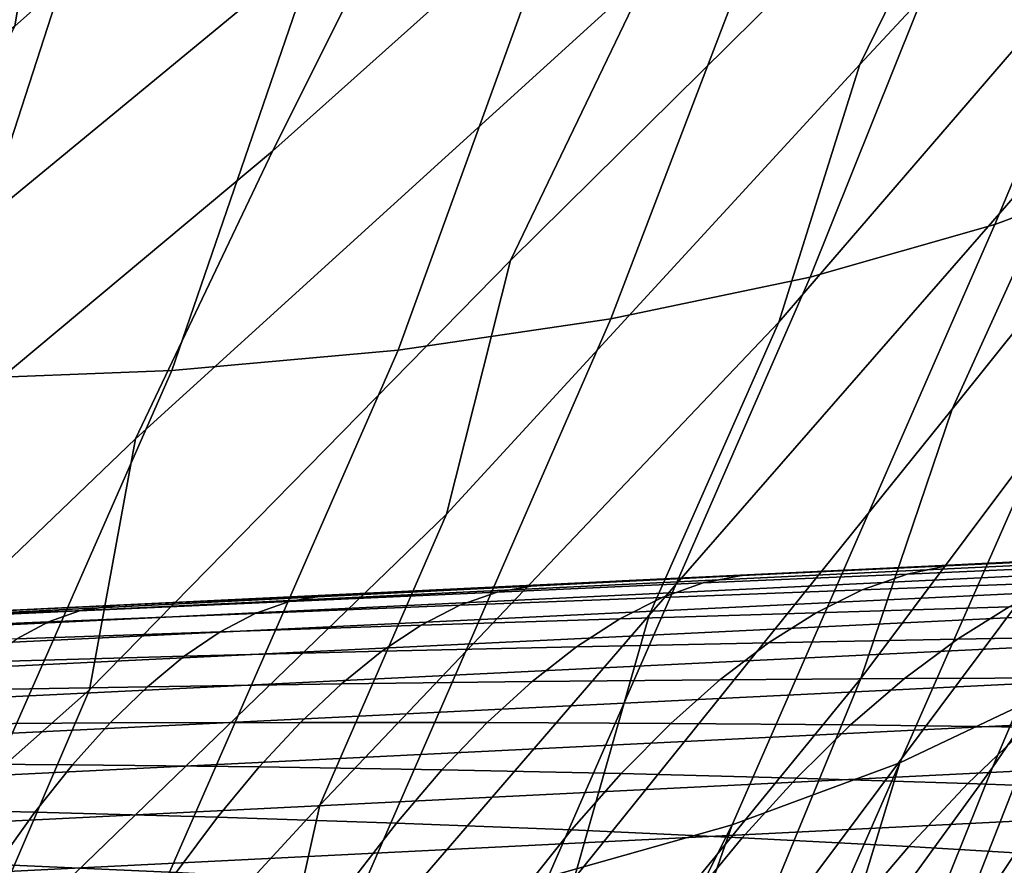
# Model space of a CAD drawing. Header units: metres. Extents: x -167 to 28, y -50 to 27.
# Tile 195 of 256: x -27.41 to -25.89, y 10.32 to 11.63. Entities that reach past the tile are written whole.
import ezdxf

# ---------------------------------------------------------------- set-up
doc = ezdxf.new("R2010")
doc.units = ezdxf.units.M
doc.layers.add('solid_12_065_011_XXX', color=7, linetype='CONTINUOUS')

msp = doc.modelspace()

# ---------------------------------------------------------------- linework, layer by layer
at = {"layer": 'solid_12_065_011_XXX'}
for points in [[(-25.153927, 12.778263, 42.974781), (-25.386484, 12.333892, 42.506145), (-26.110643, 11.556585, 43.545357), (-25.892166, 12.003505, 43.976807)], [(-26.467449, 12.683385, 48.443928), (-26.706755, 12.245497, 48.026711), (-27.415367, 11.615816, 48.711399), (-27.353428, 11.995345, 49.462605)], [(-26.09614, 12.524658, 46.580414), (-26.212479, 12.142887, 45.860565), (-27.017185, 11.423225, 46.893349), (-26.796127, 11.865692, 47.290966)], [(-27.113924, 12.433936, 49.855793), (-27.353428, 11.995345, 49.462605), (-28.069668, 11.393474, 50.120651), (-28.035591, 11.774425, 50.886826)], [(-25.664923, 12.447165, 44.421425), (-25.892166, 12.003505, 43.976807), (-26.650175, 11.254337, 45.03157), (-26.435892, 11.69986, 45.439636)], [(-25.386484, 12.333892, 42.506145), (-25.610647, 11.88543, 42.050987), (-26.235592, 11.15894, 42.876575), (-26.110643, 11.556585, 43.545357)], [(-25.529781, 12.196972, 100.646103), (-25.902504, 11.309724, 101.287857), (-25.64049, 11.407117, 101.776764), (-25.251799, 12.294136, 101.137093)], [(-26.706755, 12.245497, 48.026711), (-26.796127, 11.865692, 47.290966), (-27.635532, 11.173844, 48.336662), (-27.415367, 11.615816, 48.711399)], [(-25.15064, 12.240578, 40.549805), (-25.326586, 11.826004, 39.916718), (-25.968405, 11.02456, 40.966099), (-25.761454, 11.480166, 41.399902)], [(-25.830719, 12.117713, 100.165543), (-26.187565, 11.228563, 100.808983), (-25.902504, 11.309724, 101.287857), (-25.529781, 12.196972, 100.646103)], [(-26.212479, 12.142887, 45.860565), (-26.435892, 11.69986, 45.439636), (-27.22876, 10.978962, 46.508289), (-27.017185, 11.423225, 46.893349)], [(-26.153732, 12.056592, 99.696808), (-26.494867, 11.163864, 100.341492), (-26.187565, 11.228563, 100.808983), (-25.830719, 12.117713, 100.165543)], [(-26.497881, 12.013785, 99.241264), (-26.823545, 11.115809, 99.886703), (-26.494867, 11.163864, 100.341492), (-26.153732, 12.056592, 99.696808)], [(-26.86216, 11.989418, 98.800255), (-27.172668, 11.084536, 99.445908), (-26.823545, 11.115809, 99.886703), (-26.497881, 12.013785, 99.241264)], [(-27.245506, 11.983562, 98.375053), (-27.646803, 11.996235, 97.966904), (-28.332592, 11.092037, 98.219666), (-27.928259, 11.072632, 98.611206)], [(-27.353428, 11.995345, 49.462605), (-27.415367, 11.615816, 48.711399), (-28.290394, 10.951937, 49.768314), (-28.069668, 11.393474, 50.120651)], [(-25.892166, 12.003505, 43.976807), (-26.110643, 11.556585, 43.545357), (-26.748589, 10.862606, 44.345448), (-26.650175, 11.254337, 45.03157)], [(-27.245506, 11.983562, 98.375053), (-27.928259, 11.072632, 98.611206), (-27.541254, 11.070129, 99.02034)], [(-27.245506, 11.983562, 98.375053), (-27.541254, 11.070129, 99.02034), (-27.172668, 11.084536, 99.445908), (-26.86216, 11.989418, 98.800255)], [(-25.610647, 11.88543, 42.050987), (-25.761454, 11.480166, 41.399902), (-26.436106, 10.706511, 42.465313), (-26.235592, 11.15894, 42.876575)], [(-26.796127, 11.865692, 47.290966), (-27.017185, 11.423225, 46.893349), (-27.845871, 10.730705, 47.974174), (-27.635532, 11.173844, 48.336662)], [(-25.326586, 11.826004, 39.916718), (-25.541403, 11.36695, 39.460117), (-26.108919, 10.608746, 40.34528), (-25.968405, 11.02456, 40.966099)], [(-25.155479, 11.733376, 37.948719), (-25.343935, 11.294223, 37.364796), (-25.905912, 10.471202, 38.432182), (-25.706295, 10.940287, 38.857628)], [(-26.435892, 11.69986, 45.439636), (-26.650175, 11.254337, 45.03157), (-27.299994, 10.591423, 45.805233), (-27.22876, 10.978962, 46.508289)], [(-26.110643, 11.556585, 43.545357), (-26.235592, 11.15894, 42.876575), (-26.944084, 10.413088, 43.956417), (-26.748589, 10.862606, 44.345448)], [(-25.402262, 11.520468, 102.27433), (-25.64049, 11.407117, 101.776764), (-26.04871, 10.478592, 102.287399), (-25.814577, 10.589787, 102.797226)], [(-25.761454, 11.480166, 41.399902), (-25.968405, 11.02456, 40.966099), (-26.551462, 10.299885, 41.826458), (-26.436106, 10.706511, 42.465313)], [(-27.017185, 11.423225, 46.893349), (-27.22876, 10.978962, 46.508289), (-27.889326, 10.345628, 47.254658), (-27.845871, 10.730705, 47.974174)], [(-25.64049, 11.407117, 101.776764), (-25.902504, 11.309724, 101.287857), (-26.308016, 10.382721, 101.78672), (-26.04871, 10.478592, 102.287399)], [(-25.541403, 11.36695, 39.460117), (-25.706295, 10.940287, 38.857628), (-26.300299, 10.145074, 39.941116), (-26.108919, 10.608746, 40.34528)], [(-25.902504, 11.309724, 101.287857), (-26.187565, 11.228563, 100.808983), (-26.59174, 10.302455, 101.296646), (-26.308016, 10.382721, 101.78672)], [(-25.343935, 11.294223, 37.364796), (-25.553123, 10.819333, 36.917877), (-26.095987, 9.998775, 38.019093), (-25.905912, 10.471202, 38.432182)], [(-26.650175, 11.254337, 45.03157), (-26.748589, 10.862606, 44.345448), (-27.49189, 10.144551, 45.438084), (-27.299994, 10.591423, 45.805233)], [(-26.187565, 11.228563, 100.808983), (-26.494867, 11.163864, 100.341492), (-26.899057, 10.238026, 100.818619), (-26.59174, 10.302455, 101.296646)], [(-25.242247, 11.18916, 35.399536), (-25.45326, 10.702651, 34.944065), (-25.920397, 9.882389, 35.946087), (-25.753006, 10.340093, 36.483665)], [(-26.494867, 11.163864, 100.341492), (-26.823545, 11.115809, 99.886703), (-27.229071, 10.189623, 100.354012), (-26.899057, 10.238026, 100.818619)], [(-26.235592, 11.15894, 42.876575), (-26.436106, 10.706511, 42.465313), (-27.033537, 10.013972, 43.299885), (-26.944084, 10.413088, 43.956417)], [(-26.823545, 11.115809, 99.886703), (-27.172668, 11.084536, 99.445908), (-27.580822, 10.157386, 99.90419), (-27.229071, 10.189623, 100.354012)], [(-27.172668, 11.084536, 99.445908), (-27.541254, 11.070129, 99.02034), (-27.953285, 10.141409, 99.470451), (-27.580822, 10.157386, 99.90419)], [(-25.968405, 11.02456, 40.966099), (-26.108919, 10.608746, 40.34528), (-26.735933, 9.841238, 41.44334), (-26.551462, 10.299885, 41.826458)], [(-27.22876, 10.978962, 46.508289), (-27.299994, 10.591423, 45.805233), (-28.079033, 9.901143, 46.908989), (-27.889326, 10.345628, 47.254658)], [(-22.247215, 10.957797, 155.186935), (-22.198256, 10.96553, 155.079895), (-26.004704, 10.782078, 156.128693), (-28.700253, 10.646637, 156.963043)], [(-25.655336, 10.799008, 152.328506), (-25.922279, 10.786142, 152.448456), (-26.004704, 10.782078, 156.128693), (-22.198256, 10.96553, 155.079895)], [(-28.700253, 10.646637, 156.963043), (-28.675856, 10.631326, 157.049301), (-22.22307, 10.942966, 155.271851), (-22.247215, 10.957797, 155.186935)], [(-28.675856, 10.631326, 157.049301), (-28.651646, 10.60529, 157.132996), (-22.199097, 10.917734, 155.354324), (-22.22307, 10.942966, 155.271851)], [(-25.706295, 10.940287, 38.857628), (-25.905912, 10.471202, 38.432182), (-26.481894, 9.679008, 39.548958), (-26.300299, 10.145074, 39.941116)], [(-28.651646, 10.60529, 157.132996), (-28.627974, 10.568913, 157.212921), (-22.175636, 10.882461, 155.433197), (-22.199097, 10.917734, 155.354324)], [(-28.627974, 10.568913, 157.212921), (-28.60519, 10.522729, 157.287872), (-22.153025, 10.837649, 155.507309), (-22.175636, 10.882461, 155.433197)], [(-26.748589, 10.862606, 44.345448), (-26.944084, 10.413088, 43.956417), (-27.554729, 9.751255, 44.764282), (-27.49189, 10.144551, 45.438084)], [(-25.42448, 10.856816, 103.838387), (-25.606298, 10.715985, 103.31472), (-25.939922, 9.797297, 103.963348), (-25.833223, 9.882122, 104.296326)], [(-28.60519, 10.522729, 157.287872), (-28.58363, 10.467418, 157.35675), (-22.131584, 10.783937, 155.575638), (-22.153025, 10.837649, 155.507309)], [(-25.553123, 10.819333, 36.917877), (-25.753006, 10.340093, 36.483665), (-26.240772, 9.555955, 37.461529), (-26.095987, 9.998775, 38.019093)], [(-25.977074, 10.782744, 152.409103), (-25.663454, 10.797539, 152.253586), (-25.726091, 10.783545, 152.098648), (-26.037708, 10.770065, 152.263016)], [(-25.663454, 10.797539, 152.253586), (-25.977074, 10.782744, 152.409103), (-25.922279, 10.786142, 152.448456), (-25.655336, 10.799008, 152.328506)], [(-28.700253, 10.646637, 156.963043), (-26.004704, 10.782078, 156.128693), (-28.66161, 10.654028, 156.858704)], [(-28.352163, 10.669026, 153.377945), (-28.634048, 10.65544, 153.470566), (-28.66161, 10.654028, 156.858704), (-26.004704, 10.782078, 156.128693)], [(-28.58363, 10.467418, 157.35675), (-28.56361, 10.40379, 157.418564), (-22.111616, 10.722089, 155.637192), (-22.131584, 10.783937, 155.575638)], [(-28.079021, 10.682191, 153.285782), (-28.352163, 10.669026, 153.377945), (-26.004704, 10.782078, 156.128693)], [(-27.908867, 10.690392, 153.227112), (-28.079021, 10.682191, 153.285782), (-26.004704, 10.782078, 156.128693)], [(-27.728506, 10.699085, 153.163818), (-27.908867, 10.690392, 153.227112), (-26.004704, 10.782078, 156.128693)], [(-27.58317, 10.706075, 153.104141), (-27.728506, 10.699085, 153.163818), (-26.004704, 10.782078, 156.128693), (-27.395117, 10.715154, 153.043274)], [(-27.257544, 10.721719, 152.975571), (-27.395117, 10.715154, 153.043274), (-26.004704, 10.782078, 156.128693), (-27.077759, 10.73045, 152.923828)], [(-26.933929, 10.737222, 152.841965), (-27.077759, 10.73045, 152.923828), (-26.004704, 10.782078, 156.128693), (-26.772614, 10.745157, 152.804749)], [(-26.612514, 10.752572, 152.70314), (-26.772614, 10.745157, 152.804749), (-26.004704, 10.782078, 156.128693), (-26.477709, 10.759371, 152.68573)], [(-26.293497, 10.76775, 152.558914), (-26.477709, 10.759371, 152.68573), (-26.004704, 10.782078, 156.128693), (-26.195316, 10.772982, 152.567245)], [(-26.293497, 10.76775, 152.558914), (-25.977074, 10.782744, 152.409103), (-26.037708, 10.770065, 152.263016), (-26.352678, 10.756282, 152.421448)], [(-26.293497, 10.76775, 152.558914), (-26.195316, 10.772982, 152.567245), (-25.977074, 10.782744, 152.409103)], [(-25.977074, 10.782744, 152.409103), (-26.195316, 10.772982, 152.567245), (-26.004704, 10.782078, 156.128693), (-25.922279, 10.786142, 152.448456)], [(-26.037708, 10.770065, 152.263016), (-25.726091, 10.783545, 152.098648), (-25.801769, 10.757201, 151.95195), (-26.106859, 10.745805, 152.122513)], [(-26.612514, 10.752572, 152.70314), (-26.293497, 10.76775, 152.558914), (-26.352678, 10.756282, 152.421448), (-26.670773, 10.74221, 152.574066)], [(-26.612514, 10.752572, 152.70314), (-26.477709, 10.759371, 152.68573), (-26.293497, 10.76775, 152.558914)], [(-26.352678, 10.756282, 152.421448), (-26.037708, 10.770065, 152.263016), (-26.106859, 10.745805, 152.122513), (-26.41576, 10.733988, 152.287109)], [(-26.612514, 10.752572, 152.70314), (-26.670773, 10.74221, 152.574066), (-26.991777, 10.727864, 152.720993), (-26.933929, 10.737222, 152.841965)], [(-26.933929, 10.737222, 152.841965), (-26.772614, 10.745157, 152.804749), (-26.612514, 10.752572, 152.70314)], [(-26.670773, 10.74221, 152.574066), (-26.352678, 10.756282, 152.421448), (-26.41576, 10.733988, 152.287109), (-26.728245, 10.721766, 152.445831)], [(-26.106859, 10.745805, 152.122513), (-25.801769, 10.757201, 151.95195), (-25.87994, 10.719137, 151.809189), (-26.178331, 10.710374, 151.98558)], [(-26.933929, 10.737222, 152.841965), (-26.991777, 10.727864, 152.720993), (-27.315477, 10.713261, 152.862366), (-27.257544, 10.721719, 152.975571)], [(-27.257544, 10.721719, 152.975571), (-27.077759, 10.73045, 152.923828), (-26.933929, 10.737222, 152.841965)], [(-26.991777, 10.727864, 152.720993), (-26.670773, 10.74221, 152.574066), (-26.728245, 10.721766, 152.445831), (-27.044086, 10.709152, 152.59874)], [(-26.728245, 10.721766, 152.445831), (-26.41576, 10.733988, 152.287109), (-26.480991, 10.70106, 152.156021), (-26.787683, 10.691209, 152.320541)], [(-26.41576, 10.733988, 152.287109), (-26.106859, 10.745805, 152.122513), (-26.178331, 10.710374, 151.98558), (-26.480991, 10.70106, 152.156021)], [(-28.56361, 10.40379, 157.418564), (-28.545425, 10.332785, 157.472397), (-22.09341, 10.652987, 155.691116), (-22.111616, 10.722089, 155.637192)], [(-27.315477, 10.713261, 152.862366), (-27.58317, 10.706075, 153.104141), (-27.395117, 10.715154, 153.043274), (-27.257544, 10.721719, 152.975571)], [(-27.315477, 10.713261, 152.862366), (-26.991777, 10.727864, 152.720993), (-27.044086, 10.709152, 152.59874), (-27.363062, 10.69616, 152.745972)], [(-27.044086, 10.709152, 152.59874), (-26.728245, 10.721766, 152.445831), (-26.787683, 10.691209, 152.320541), (-27.098179, 10.680827, 152.479156)], [(-26.178331, 10.710374, 151.98558), (-25.87994, 10.719137, 151.809189), (-25.960161, 10.669569, 151.671173), (-26.251722, 10.663977, 151.853027)], [(-25.87994, 10.719137, 151.809189), (-25.586046, 10.72734, 151.626801), (-25.673544, 10.674457, 151.483368), (-25.960161, 10.669569, 151.671173)], [(-27.641661, 10.698414, 152.998398), (-27.315477, 10.713261, 152.862366), (-27.363062, 10.69616, 152.745972), (-27.68495, 10.682802, 152.887665)], [(-27.58317, 10.706075, 153.104141), (-27.315477, 10.713261, 152.862366), (-27.641661, 10.698414, 152.998398)], [(-27.363062, 10.69616, 152.745972), (-27.044086, 10.709152, 152.59874), (-27.098179, 10.680827, 152.479156), (-27.412249, 10.669927, 152.631973)], [(-26.436106, 10.706511, 42.465313), (-26.551462, 10.299885, 41.826458), (-27.212435, 9.559961, 42.937534), (-27.033537, 10.013972, 43.299885)], [(-26.787683, 10.691209, 152.320541), (-26.480991, 10.70106, 152.156021), (-26.547997, 10.657688, 152.028931), (-26.848753, 10.650712, 152.198898)], [(-26.480991, 10.70106, 152.156021), (-26.178331, 10.710374, 151.98558), (-26.251722, 10.663977, 151.853027), (-26.547997, 10.657688, 152.028931)], [(-25.606298, 10.715985, 103.31472), (-25.814577, 10.589787, 102.797226), (-26.185472, 9.643593, 103.304756), (-26.057384, 9.717757, 103.632698)], [(-25.45326, 10.702651, 34.944065), (-25.642265, 10.228443, 34.426662), (-26.104345, 9.391747, 35.548306), (-25.920397, 9.882389, 35.946087)], [(-25.606298, 10.715985, 103.31472), (-26.057384, 9.717757, 103.632698), (-25.939922, 9.797297, 103.963348)], [(-27.68495, 10.682802, 152.887665), (-27.363062, 10.69616, 152.745972), (-27.412249, 10.669927, 152.631973), (-27.729658, 10.658516, 152.779068)], [(-27.098179, 10.680827, 152.479156), (-26.787683, 10.691209, 152.320541), (-26.848753, 10.650712, 152.198898), (-27.153751, 10.64305, 152.362915)], [(-27.412249, 10.669927, 152.631973), (-27.098179, 10.680827, 152.479156), (-27.153751, 10.64305, 152.362915), (-27.462761, 10.634709, 152.521011)], [(-25.960161, 10.669569, 151.671173), (-25.673544, 10.674457, 151.483368), (-25.762714, 10.609818, 151.345917), (-26.041977, 10.608777, 151.538681)], [(-26.848753, 10.650712, 152.198898), (-26.547997, 10.657688, 152.028931), (-26.6164, 10.604117, 151.90657), (-26.911104, 10.600505, 152.081604)], [(-26.547997, 10.657688, 152.028931), (-26.251722, 10.663977, 151.853027), (-26.326614, 10.606875, 151.725586), (-26.6164, 10.604117, 151.90657)], [(-26.251722, 10.663977, 151.853027), (-25.960161, 10.669569, 151.671173), (-26.041977, 10.608777, 151.538681), (-26.326614, 10.606875, 151.725586)], [(-25.343563, 10.669294, 24), (-25.781025, 9.271397, 0.996509), (-26.23793, 7.886134, 0.996509), (-25.875393, 9.305586, 24)], [(-28.545425, 10.332785, 157.472397), (-28.529341, 10.255445, 157.517441), (-22.077223, 10.577615, 155.736618), (-22.09341, 10.652987, 155.691116)], [(-27.462761, 10.634709, 152.521011), (-27.153751, 10.64305, 152.362915), (-27.210487, 10.596037, 152.250656), (-27.514309, 10.590711, 152.413727)], [(-27.153751, 10.64305, 152.362915), (-26.848753, 10.650712, 152.198898), (-26.911104, 10.600505, 152.081604), (-27.210487, 10.596037, 152.250656)], [(-26.041977, 10.608777, 151.538681), (-25.762714, 10.609818, 151.345917), (-25.853052, 10.533792, 151.215225), (-26.124918, 10.537108, 151.412476)], [(-27.514309, 10.590711, 152.413727), (-27.210487, 10.596037, 152.250656), (-27.268061, 10.540053, 152.143051), (-27.566601, 10.538178, 152.310715)], [(-27.210487, 10.596037, 152.250656), (-26.911104, 10.600505, 152.081604), (-26.974382, 10.540875, 151.96933), (-27.268061, 10.540053, 152.143051)], [(-26.911104, 10.600505, 152.081604), (-26.6164, 10.604117, 151.90657), (-26.685808, 10.540652, 151.789627), (-26.974382, 10.540875, 151.96933)], [(-26.108919, 10.608746, 40.34528), (-26.300299, 10.145074, 39.941116), (-26.910379, 9.381079, 41.071884), (-26.735933, 9.841238, 41.44334)], [(-26.6164, 10.604117, 151.90657), (-26.326614, 10.606875, 151.725586), (-26.402578, 10.539396, 151.603973), (-26.685808, 10.540652, 151.789627)], [(-26.326614, 10.606875, 151.725586), (-26.041977, 10.608777, 151.538681), (-26.124918, 10.537108, 151.412476), (-26.402578, 10.539396, 151.603973)], [(-27.299994, 10.591423, 45.805233), (-27.49189, 10.144551, 45.438084), (-28.114588, 9.51196, 46.218388), (-28.079033, 9.901143, 46.908989)], [(-25.814577, 10.589787, 102.797226), (-26.04871, 10.478592, 102.287399), (-26.324039, 9.57489, 102.979897), (-26.185472, 9.643593, 103.304756)], [(-25.406624, 10.593816, 32.904579), (-25.613686, 10.083618, 32.46764), (-26.010754, 9.239981, 33.528549), (-25.83717, 9.728301, 34.009346)], [(-28.529341, 10.255445, 157.517441), (-28.44964, 10.176183, 157.534897), (-25.710714, 10.313756, 156.780609), (-22.077223, 10.577615, 155.736618)], [(-27.566601, 10.538178, 152.310715), (-27.268061, 10.540053, 152.143051), (-27.326147, 10.475421, 152.040695), (-27.619339, 10.477414, 152.212585)], [(-27.268061, 10.540053, 152.143051), (-26.974382, 10.540875, 151.96933), (-27.038227, 10.472162, 151.862717), (-27.326147, 10.475421, 152.040695)], [(-26.974382, 10.540875, 151.96933), (-26.685808, 10.540652, 151.789627), (-26.755827, 10.467656, 151.678757), (-27.038227, 10.472162, 151.862717)], [(-26.685808, 10.540652, 151.789627), (-26.402578, 10.539396, 151.603973), (-26.479181, 10.461923, 151.488907), (-26.755827, 10.467656, 151.678757)], [(-26.402578, 10.539396, 151.603973), (-26.124918, 10.537108, 151.412476), (-26.208515, 10.454972, 151.293289), (-26.479181, 10.461923, 151.488907)], [(-26.124918, 10.537108, 151.412476), (-25.853052, 10.533792, 151.215225), (-25.944044, 10.446813, 151.092026), (-26.208515, 10.454972, 151.293289)], [(-25.853052, 10.533792, 151.215225), (-25.587189, 10.52945, 151.012314), (-25.685965, 10.437455, 150.885254), (-25.944044, 10.446813, 151.092026)], [(-27.619339, 10.477414, 152.212585), (-27.326147, 10.475421, 152.040695), (-27.384413, 10.402505, 151.944168), (-27.672222, 10.408762, 152.119873)], [(-27.326147, 10.475421, 152.040695), (-27.038227, 10.472162, 151.862717), (-27.102278, 10.394756, 151.76236), (-27.384413, 10.402505, 151.944168)], [(-26.04871, 10.478592, 102.287399), (-26.308016, 10.382721, 101.78672), (-26.631958, 9.454177, 102.340935), (-26.472925, 9.511726, 102.658501)], [(-26.04871, 10.478592, 102.287399), (-26.472925, 9.511726, 102.658501), (-26.324039, 9.57489, 102.979897)], [(-27.038227, 10.472162, 151.862717), (-26.755827, 10.467656, 151.678757), (-26.826059, 10.385543, 151.574615), (-27.102278, 10.394756, 151.76236)], [(-26.755827, 10.467656, 151.678757), (-26.479181, 10.461923, 151.488907), (-26.555992, 10.374896, 151.381027), (-26.826059, 10.385543, 151.574615)], [(-25.905912, 10.471202, 38.432182), (-26.095987, 9.998775, 38.019093), (-26.603115, 9.249426, 38.971664), (-26.481894, 9.679008, 39.548958)], [(-26.479181, 10.461923, 151.488907), (-26.208515, 10.454972, 151.293289), (-26.292292, 10.362835, 151.181778), (-26.555992, 10.374896, 151.381027)], [(-26.208515, 10.454972, 151.293289), (-25.944044, 10.446813, 151.092026), (-26.035168, 10.349375, 150.97702), (-26.292292, 10.362835, 151.181778)], [(-25.944044, 10.446813, 151.092026), (-25.685965, 10.437455, 150.885254), (-25.784811, 10.334533, 150.766937), (-26.035168, 10.349375, 150.97702)], [(-26.944084, 10.413088, 43.956417), (-27.033537, 10.013972, 43.299885), (-27.729382, 9.301495, 44.422371), (-27.554729, 9.751255, 44.764282)], [(-27.672222, 10.408762, 152.119873), (-27.384413, 10.402505, 151.944168), (-27.442528, 10.321723, 151.854019), (-27.724949, 10.332615, 152.033127)], [(-27.384413, 10.402505, 151.944168), (-27.102278, 10.394756, 151.76236), (-27.166166, 10.309098, 151.668854), (-27.442528, 10.321723, 151.854019)], [(-27.102278, 10.394756, 151.76236), (-26.826059, 10.385543, 151.574615), (-26.896103, 10.294782, 151.477768), (-27.166166, 10.309098, 151.668854)], [(-26.308016, 10.382721, 101.78672), (-26.59174, 10.302455, 101.296646), (-26.979725, 9.356174, 101.71875), (-26.800957, 9.402306, 102.027565)], [(-26.826059, 10.385543, 151.574615), (-26.555992, 10.374896, 151.381027), (-26.632568, 10.278812, 151.28096), (-26.896103, 10.294782, 151.477768)], [(-26.308016, 10.382721, 101.78672), (-26.800957, 9.402306, 102.027565), (-26.631958, 9.454177, 102.340935)], [(-26.555992, 10.374896, 151.381027), (-26.292292, 10.362835, 151.181778), (-26.375771, 10.261221, 151.078598), (-26.632568, 10.278812, 151.28096)], [(-26.292292, 10.362835, 151.181778), (-26.035168, 10.349375, 150.97702), (-26.125908, 10.242032, 150.87088), (-26.375771, 10.261221, 151.078598)], [(-25.753006, 10.340093, 36.483665), (-25.920397, 9.882389, 35.946087), (-26.41498, 9.074256, 37.083153), (-26.240772, 9.555955, 37.461529)], [(-26.035168, 10.349375, 150.97702), (-25.784811, 10.334533, 150.766937), (-25.88316, 10.221271, 150.658005), (-26.125908, 10.242032, 150.87088)], [(-27.442528, 10.321723, 151.854019), (-27.166166, 10.309098, 151.668854), (-27.229528, 10.215676, 151.582687), (-27.50016, 10.233534, 151.770767)]]:
    msp.add_3dface(points, dxfattribs=at)

doc.saveas('drawing.dxf')
